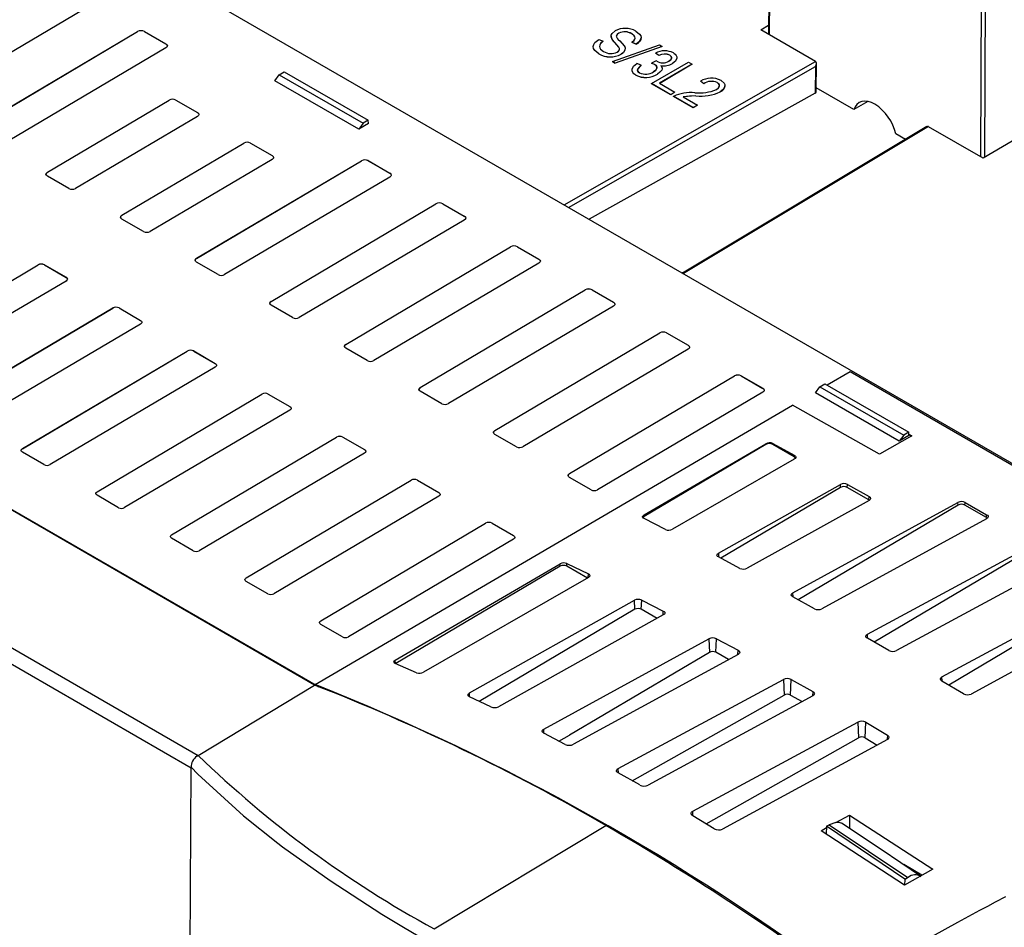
# Model space of a CAD drawing. Header units: millimetres. Extents: x 0 to 1676, y 0 to 1295.
# Tile 44 of 64: x 712 to 809, y 964 to 1053. Entities that reach past the tile are written whole.
import ezdxf

# ---------------------------------------------------------------- set-up
doc = ezdxf.new("R2010")
doc.units = ezdxf.units.MM
doc.header["$LTSCALE"] = 6

msp = doc.modelspace()

# ---------------------------------------------------------------- linework, layer by layer
for p, q in [((695.144, 1075.778), (845.144, 989.185)), ((806.725, 1071.307), (806.583, 1039.89)), ((807.007, 1039.818), (807.15, 1071.306)), ((785.723, 1055.691), (785.706, 1051.942)), ((785.794, 1051.891), (785.812, 1055.742)), ((718.939, 1054.852), (702.66, 1045.241)), ((784.938, 1052.386), (785.71, 1052.838)), ((790.326, 1049.276), (784.938, 1052.386)), ((707.247, 1042.593), (723.497, 1052.221)), ((707.247, 1042.589), (723.497, 1052.217)), ((723.497, 1052.217), (723.497, 1052.221)), ((724.172, 1052.226), (726.294, 1051.001)), ((724.172, 1052.226), (724.172, 1052.222)), ((724.172, 1052.222), (726.294, 1050.997)), ((768.976, 1051.452), (769.4, 1051.262)), ((769.4, 1051.258), (769.4, 1051.262)), ((770.944, 1052.051), (770.944, 1052.055)), ((771.029, 1051.296), (771.473, 1050.823)), ((772.212, 1051.993), (772.212, 1051.997)), ((785.69, 1051.952), (785.706, 1051.961)), ((726.293, 1050.606), (710.014, 1040.996)), ((726.294, 1050.997), (726.294, 1051.001)), ((770.303, 1049.26), (774.936, 1050.918)), ((770.557, 1051.125), (770.557, 1051.129)), ((775.226, 1050.75), (770.592, 1049.093)), ((775.226, 1050.746), (770.592, 1049.089)), ((772.231, 1051.163), (772.655, 1050.973)), ((772.231, 1051.163), (772.231, 1051.159)), ((772.655, 1050.969), (772.231, 1051.159)), ((772.655, 1050.969), (772.655, 1050.973)), ((774.936, 1050.918), (775.226, 1050.75)), ((775.226, 1050.746), (775.226, 1050.75)), ((768.964, 1050.029), (768.964, 1050.033)), ((771.166, 1049.987), (771.165, 1049.992)), ((774.636, 1049.336), (774.162, 1049.113)), ((774.872, 1049.858), (774.542, 1050.103)), ((774.542, 1050.099), (774.542, 1050.103)), ((774.872, 1049.854), (774.542, 1050.099)), ((774.688, 1049.3), (774.636, 1049.336)), ((774.872, 1049.854), (774.872, 1049.858)), ((775.96, 1049.888), (775.96, 1049.884)), ((765.564, 1035.126), (790.328, 1049.274)), ((765.989, 1034.88), (790.322, 1048.782)), ((770.303, 1049.26), (770.592, 1049.093)), ((770.303, 1049.26), (770.303, 1049.256)), ((770.592, 1049.089), (770.303, 1049.256)), ((770.592, 1049.089), (770.592, 1049.093)), ((773.127, 1048.891), (772.702, 1049.081)), ((773.127, 1048.887), (773.127, 1048.891)), ((774.162, 1049.113), (774.472, 1048.992)), ((774.162, 1049.109), (774.162, 1049.113)), ((774.472, 1048.988), (774.162, 1049.109)), ((774.165, 1047.085), (777.797, 1049.211)), ((774.472, 1048.988), (774.472, 1048.992)), ((778.174, 1048.994), (774.966, 1047.116)), ((778.174, 1048.99), (774.97, 1047.114)), ((776.238, 1049.063), (776.238, 1049.067)), ((777.797, 1049.211), (778.174, 1048.994)), ((778.174, 1048.99), (778.174, 1048.994)), ((790.322, 1048.782), (790.31, 1046.139)), ((790.324, 1048.786), (790.313, 1046.141)), ((790.324, 1048.786), (790.322, 1048.782)), ((790.4, 1046.262), (790.413, 1049.154)), ((737.015, 1047.369), (737.449, 1047.966)), ((737.449, 1047.966), (737.943, 1048.262)), ((737.449, 1047.966), (745.723, 1043.19)), ((737.943, 1048.262), (746.229, 1043.479)), ((772.606, 1047.926), (772.606, 1047.931)), ((774.74, 1048.022), (774.74, 1048.026)), ((745.293, 1042.59), (737.015, 1047.369)), ((776.051, 1045.996), (774.165, 1047.085)), ((774.165, 1047.081), (774.165, 1047.085)), ((776.051, 1045.992), (774.165, 1047.081)), ((774.966, 1047.116), (776.476, 1046.245)), ((779.306, 1047.079), (778.976, 1047.324)), ((778.976, 1047.32), (778.976, 1047.324)), ((779.306, 1047.075), (778.976, 1047.32)), ((779.306, 1047.075), (779.306, 1047.079)), ((780.637, 1047.184), (780.637, 1047.188)), ((794.099, 1044.522), (790.402, 1046.656)), ((714.601, 1038.348), (726.612, 1045.464)), ((714.601, 1038.344), (726.612, 1045.46)), ((726.612, 1045.46), (726.612, 1045.464)), ((727.279, 1045.469), (729.401, 1044.244)), ((727.279, 1045.469), (727.279, 1045.465)), ((727.279, 1045.465), (729.401, 1044.24)), ((790.31, 1046.139), (768.013, 1033.712)), ((776.476, 1046.245), (776.051, 1045.996)), ((776.476, 1046.241), (776.051, 1045.992)), ((776.051, 1045.992), (776.051, 1045.996)), ((776.334, 1045.829), (776.335, 1045.833)), ((778.268, 1044.712), (776.334, 1045.829)), ((778.268, 1044.716), (776.335, 1045.833)), ((776.476, 1046.245), (776.476, 1046.241)), ((778.544, 1045.867), (777.278, 1045.778)), ((777.278, 1045.782), (778.693, 1044.965)), ((778.544, 1045.867), (778.544, 1045.871)), ((780.93, 1046.27), (780.93, 1046.274)), ((778.693, 1044.965), (778.268, 1044.716)), ((778.693, 1044.961), (778.268, 1044.712)), ((778.268, 1044.712), (778.268, 1044.716)), ((778.693, 1044.961), (778.693, 1044.965)), ((795.498, 1045.321), (794.099, 1044.522)), ((729.4, 1043.854), (717.368, 1036.751)), ((729.401, 1044.24), (729.401, 1044.244)), ((740.941, 987.774), (644.794, 1043.278)), ((644.859, 1043.314), (741.328, 987.624)), ((745.723, 1043.19), (745.293, 1042.59)), ((746.247, 1043.141), (745.293, 1042.59)), ((746.229, 1043.479), (745.723, 1043.19)), ((746.247, 1043.141), (746.229, 1043.479)), ((801.318, 1042.858), (777.213, 1028.401)), ((801.468, 1042.843), (777.302, 1028.35)), ((806.858, 1039.731), (801.471, 1042.841)), ((799.192, 1041.582), (798.255, 1042.123)), ((810.676, 1041.966), (806.858, 1039.731)), ((721.955, 1034.103), (733.965, 1041.219)), ((721.955, 1034.099), (733.965, 1041.214)), ((733.965, 1041.214), (733.965, 1041.219)), ((734.633, 1041.224), (736.755, 1039.999)), ((734.633, 1041.224), (734.633, 1041.219)), ((734.633, 1041.219), (736.755, 1039.995)), ((736.755, 1039.995), (736.755, 1039.999)), ((736.754, 1039.609), (724.721, 1032.505)), ((729.308, 1029.857), (745.558, 1039.485)), ((729.308, 1029.853), (745.558, 1039.481)), ((745.558, 1039.481), (745.558, 1039.485)), ((746.234, 1039.49), (748.355, 1038.265)), ((746.234, 1039.49), (746.234, 1039.486)), ((746.234, 1039.486), (748.355, 1038.261)), ((714.601, 1038.348), (714.601, 1038.344)), ((716.722, 1036.746), (714.601, 1037.971)), ((748.355, 1037.87), (732.075, 1028.26)), ((748.355, 1038.261), (748.355, 1038.265)), ((634.288, 1035.775), (729.455, 980.836)), ((736.662, 1025.612), (752.912, 1035.24)), ((736.662, 1025.608), (752.912, 1035.235)), ((752.912, 1035.235), (752.912, 1035.24)), ((753.588, 1035.244), (755.709, 1034.02)), ((753.588, 1035.244), (753.588, 1035.24)), ((753.588, 1035.24), (755.709, 1034.016)), ((633.595, 1034.564), (728.764, 979.624)), ((721.955, 1034.103), (721.955, 1034.099)), ((755.709, 1034.016), (755.709, 1034.02)), ((724.076, 1032.501), (721.955, 1033.726)), ((755.709, 1033.625), (739.429, 1024.015)), ((744.016, 1021.367), (760.266, 1030.994)), ((744.016, 1021.363), (760.266, 1030.99)), ((760.266, 1030.99), (760.266, 1030.994)), ((760.942, 1030.999), (763.063, 1029.774)), ((760.942, 1030.999), (760.942, 1030.995)), ((760.942, 1030.995), (763.063, 1029.77)), ((697.439, 1019.578), (713.689, 1029.205)), ((697.439, 1019.574), (713.688, 1029.201)), ((713.688, 1029.201), (713.689, 1029.205)), ((714.319, 1029.21), (716.44, 1027.985)), ((714.319, 1029.21), (714.319, 1029.206)), ((714.319, 1029.206), (716.44, 1027.981)), ((729.308, 1029.857), (729.308, 1029.853)), ((731.43, 1028.256), (729.309, 1029.48)), ((763.063, 1029.38), (746.783, 1019.769)), ((763.063, 1029.77), (763.063, 1029.774)), ((716.44, 1027.981), (716.44, 1027.985)), ((777.209, 1028.476), (777.208, 1028.404)), ((716.44, 1027.617), (700.161, 1018.006)), ((751.37, 1017.121), (767.62, 1026.749)), ((751.37, 1017.117), (767.62, 1026.745)), ((767.62, 1026.745), (767.62, 1026.749)), ((768.296, 1026.754), (770.417, 1025.529)), ((768.296, 1026.754), (768.296, 1026.75)), ((768.296, 1026.75), (770.417, 1025.525)), ((736.662, 1025.612), (736.662, 1025.608)), ((738.784, 1024.01), (736.663, 1025.235)), ((770.417, 1025.134), (754.137, 1015.524)), ((770.417, 1025.525), (770.417, 1025.529)), ((704.792, 1015.332), (721.042, 1024.96)), ((704.792, 1015.328), (721.042, 1024.956)), ((721.042, 1024.956), (721.042, 1024.96)), ((721.673, 1024.965), (723.794, 1023.74)), ((721.673, 1024.965), (721.673, 1024.96)), ((721.673, 1024.96), (723.794, 1023.736)), ((723.794, 1023.371), (707.514, 1013.761)), ((723.794, 1023.736), (723.794, 1023.74)), ((758.724, 1012.876), (774.974, 1022.504)), ((758.724, 1012.872), (774.974, 1022.499)), ((774.974, 1022.499), (774.974, 1022.504)), ((775.65, 1022.508), (777.771, 1021.284)), ((775.65, 1022.508), (775.65, 1022.504)), ((775.65, 1022.504), (777.771, 1021.28)), ((744.016, 1021.367), (744.016, 1021.363)), ((777.771, 1021.28), (777.771, 1021.284)), ((712.146, 1011.087), (728.396, 1020.715)), ((712.146, 1011.083), (728.396, 1020.71)), ((728.396, 1020.71), (728.396, 1020.715)), ((729.027, 1020.719), (731.148, 1019.495)), ((729.027, 1020.719), (729.027, 1020.715)), ((729.027, 1020.715), (731.148, 1019.49)), ((746.138, 1019.765), (744.017, 1020.99)), ((777.771, 1020.889), (761.491, 1011.279)), ((731.148, 1019.49), (731.148, 1019.495)), ((731.148, 1019.126), (714.868, 1009.516)), ((766.078, 1008.631), (782.328, 1018.258)), ((782.328, 1018.254), (782.328, 1018.258)), ((783.004, 1018.263), (785.125, 1017.039)), ((783.004, 1018.263), (783.004, 1018.259)), ((783.004, 1018.259), (785.125, 1017.034)), ((791.463, 1017.366), (793.736, 1018.697)), ((793.736, 1018.697), (845.004, 989.101)), ((766.078, 1008.627), (782.328, 1018.254)), ((790.749, 1017.196), (791.243, 1017.493)), ((791.243, 1017.493), (799.529, 1012.71)), ((719.5, 1006.842), (735.75, 1016.469)), ((719.5, 1006.838), (735.75, 1016.465)), ((735.75, 1016.465), (735.75, 1016.469)), ((736.381, 1016.474), (738.502, 1015.249)), ((736.381, 1016.474), (736.381, 1016.47)), ((736.381, 1016.47), (738.502, 1015.245)), ((751.37, 1017.121), (751.37, 1017.117)), ((753.492, 1015.52), (751.371, 1016.744)), ((785.125, 1016.644), (768.845, 1007.033)), ((785.125, 1017.034), (785.125, 1017.039)), ((790.315, 1016.6), (790.749, 1017.196)), ((798.593, 1011.821), (790.315, 1016.6)), ((790.749, 1017.196), (799.022, 1012.42)), ((741.01, 987.813), (788.063, 1015.374)), ((796.655, 1010.555), (788.063, 1015.374)), ((738.502, 1014.881), (722.222, 1005.27)), ((738.502, 1015.245), (738.502, 1015.249)), ((758.724, 1012.876), (758.724, 1012.872)), ((760.846, 1011.274), (758.724, 1012.499)), ((799.529, 1012.71), (799.022, 1012.42)), ((799.546, 1012.371), (799.529, 1012.71)), ((799.539, 1012.509), (799.826, 1012.346)), ((799.821, 1012.281), (799.543, 1012.442)), ((726.854, 1002.596), (743.104, 1012.224)), ((726.854, 1002.592), (743.104, 1012.22)), ((743.104, 1012.22), (743.104, 1012.224)), ((743.735, 1012.229), (745.856, 1011.004)), ((743.735, 1012.229), (743.735, 1012.224)), ((743.735, 1012.224), (745.856, 1011)), ((773.424, 1004.55), (785.438, 1011.575)), ((785.441, 1011.502), (773.43, 1004.386)), ((785.441, 1011.502), (785.438, 1011.575)), ((786.112, 1011.507), (786.116, 1011.589)), ((788.234, 1010.283), (786.112, 1011.507)), ((786.116, 1011.589), (788.241, 1010.432)), ((799.826, 1012.346), (796.655, 1010.555)), ((799.022, 1012.42), (798.593, 1011.821)), ((799.546, 1012.371), (798.593, 1011.821)), ((712.146, 1011.087), (712.146, 1011.083)), ((714.268, 1009.512), (712.147, 1010.736)), ((745.856, 1010.635), (729.576, 1001.025)), ((745.856, 1011), (745.856, 1011.004)), ((788.241, 1010.047), (776.218, 1003.133)), ((788.234, 1010.283), (788.241, 1010.432)), ((766.078, 1008.631), (766.078, 1008.627)), ((734.208, 998.351), (750.458, 1007.979)), ((734.208, 998.347), (750.458, 1007.974)), ((750.458, 1007.974), (750.458, 1007.979)), ((751.089, 1007.983), (753.21, 1006.759)), ((751.089, 1007.983), (751.089, 1007.979)), ((751.089, 1007.979), (753.21, 1006.754)), ((768.2, 1007.029), (766.078, 1008.254)), ((719.5, 1006.842), (719.5, 1006.838)), ((753.21, 1006.754), (753.21, 1006.759)), ((780.758, 1000.786), (792.783, 1007.551)), ((792.795, 1007.257), (781.004, 1000.272)), ((792.795, 1007.257), (792.783, 1007.551)), ((793.466, 1007.262), (793.481, 1007.555)), ((795.588, 1006.037), (793.466, 1007.262)), ((793.481, 1007.555), (795.604, 1006.379)), ((721.622, 1005.266), (719.501, 1006.491)), ((753.21, 1006.39), (736.93, 996.78)), ((795.605, 1005.988), (783.593, 999.291)), ((788.099, 996.87), (804.377, 1005.785)), ((795.588, 1006.037), (795.604, 1006.379)), ((804.388, 1005.523), (804.377, 1005.785)), ((805.067, 1005.528), (805.079, 1005.778)), ((805.079, 1005.778), (807.201, 1004.57)), ((804.388, 1005.523), (788.62, 996.182)), ((807.188, 1004.304), (805.067, 1005.528)), ((741.562, 994.106), (757.812, 1003.733)), ((741.562, 994.102), (757.812, 1003.729)), ((757.812, 1003.729), (757.812, 1003.733)), ((758.443, 1003.738), (760.564, 1002.513)), ((758.443, 1003.738), (758.443, 1003.734)), ((758.443, 1003.734), (760.564, 1002.509)), ((775.538, 1003.111), (773.423, 1004.189)), ((773.43, 1004.386), (773.424, 1004.55)), ((807.202, 1004.177), (790.96, 995.304)), ((807.188, 1004.304), (807.201, 1004.57)), ((726.854, 1002.596), (726.854, 1002.592)), ((728.976, 1001.021), (726.854, 1002.246)), ((760.564, 1002.145), (744.284, 992.534)), ((760.564, 1002.509), (760.564, 1002.513)), ((780.758, 1000.786), (780.774, 1000.393)), ((795.446, 992.801), (811.729, 1001.588)), ((811.742, 1001.278), (796.103, 992.013)), ((782.874, 999.282), (780.757, 1000.402)), ((814.557, 999.963), (798.32, 991.17)), ((748.899, 990.23), (765.155, 999.719)), ((765.164, 999.489), (748.953, 989.885)), ((765.164, 999.489), (765.155, 999.719)), ((765.798, 999.494), (765.811, 999.754)), ((767.837, 998.317), (765.798, 999.494)), ((765.811, 999.754), (767.942, 998.737)), ((734.208, 998.351), (734.208, 998.347)), ((736.33, 996.776), (734.208, 998)), ((767.944, 998.378), (751.678, 989.038)), ((767.924, 998.367), (767.942, 998.737)), ((802.799, 988.58), (819.083, 997.35)), ((819.096, 997.033), (803.458, 987.768)), ((756.213, 986.994), (772.482, 996.133)), ((772.518, 995.244), (772.482, 996.133)), ((773.152, 995.248), (773.196, 996.154)), ((773.196, 996.154), (775.325, 995.076)), ((790.217, 995.306), (788.098, 996.468)), ((788.116, 996.459), (788.099, 996.87)), ((772.518, 995.244), (757.181, 986.157)), ((774.715, 994.346), (773.152, 995.248)), ((775.305, 994.674), (775.325, 995.076)), ((821.911, 995.709), (805.672, 986.89)), ((741.562, 994.106), (741.562, 994.102)), ((775.326, 994.686), (759.075, 985.641)), ((743.684, 992.53), (741.562, 993.755)), ((763.54, 983.434), (779.818, 992.338)), ((779.818, 992.338), (779.872, 990.998)), ((780.506, 991.003), (780.571, 992.344)), ((780.571, 992.344), (782.697, 991.206)), ((797.566, 991.181), (795.445, 992.386)), ((795.463, 992.376), (795.446, 992.801)), ((782.676, 990.78), (782.697, 991.206)), ((748.912, 989.903), (748.899, 990.23)), ((779.872, 990.998), (766.068, 982.82)), ((782.698, 990.792), (766.457, 981.929)), ((781.759, 990.28), (780.506, 991.003)), ((751.006, 988.993), (748.898, 989.909)), ((770.879, 979.551), (787.163, 988.333)), ((787.163, 988.333), (787.224, 986.784)), ((787.862, 986.79), (787.936, 988.325)), ((787.936, 988.325), (790.059, 987.128)), ((802.816, 988.146), (802.799, 988.58)), ((729.465, 980.84), (740.941, 987.774)), ((741.01, 987.813), (741.358, 987.612)), ((804.921, 986.908), (802.799, 988.156)), ((758.324, 985.613), (756.211, 986.62)), ((756.228, 986.612), (756.213, 986.994)), ((772.259, 978.331), (787.224, 986.784)), ((790.06, 986.697), (773.822, 977.906)), ((787.862, 986.79), (789.03, 986.14)), ((790.059, 987.128), (790.037, 986.685)), ((763.557, 983.008), (763.54, 983.434)), ((778.232, 975.345), (794.516, 984.118)), ((794.516, 984.118), (794.577, 982.576)), ((795.217, 982.566), (795.291, 984.099)), ((795.291, 984.099), (797.411, 982.841)), ((765.654, 981.92), (763.538, 983.017)), ((765.039, 982.239), (766.068, 982.82)), ((779.548, 974.087), (794.577, 982.576)), ((797.411, 982.402), (781.171, 973.575)), ((795.217, 982.566), (796.396, 981.85)), ((797.411, 982.841), (797.389, 982.39)), ((729.349, 980.761), (729.432, 980.82)), ((729.432, 980.82), (729.455, 980.836)), ((727.841, 775.508), (728.764, 979.624)), ((728.764, 979.662), (729.443, 978.971)), ((728.764, 979.624), (728.764, 979.662)), ((770.898, 979.093), (770.879, 979.551)), ((729.443, 978.971), (733.931, 974.877)), ((772.998, 977.917), (770.879, 979.103)), ((733.931, 974.884), (737.307, 972.179)), ((733.931, 974.877), (733.931, 974.884)), ((778.251, 974.867), (778.232, 975.345)), ((780.355, 973.602), (778.232, 974.879)), ((792.35, 974.219), (793.688, 974.95)), ((793.688, 974.95), (793.676, 973.639)), ((793.688, 974.95), (801.89, 969.625)), ((752.729, 963.73), (769.665, 973.916)), ((790.875, 973.412), (791.421, 973.711)), ((791.427, 973.849), (791.394, 973.074)), ((791.427, 973.849), (791.687, 973.995)), ((799.137, 968.624), (791.427, 973.849)), ((791.687, 973.995), (799.436, 968.799)), ((799.095, 968.053), (790.875, 973.412)), ((737.307, 972.179), (737.787, 971.82)), ((800.824, 969.025), (799.023, 970.065)), ((801.89, 969.625), (799.095, 968.053)), ((799.436, 968.799), (799.137, 968.624)), ((799.468, 968.802), (799.154, 968.612)), ((799.132, 968.074), (799.154, 968.612)), ((799.154, 968.612), (799.137, 968.624))]:
    msp.add_line(p, q)
at = {"flags": 128}
for points in [[(770.557, 1051.129), (770.312, 1051.408), (770.179, 1051.711), (770.196, 1051.868), (770.272, 1052.019), (770.575, 1052.278)], [(772.624, 1052.252), (772.988, 1051.965), (773.097, 1051.795), (773.135, 1051.619), (773.105, 1051.442), (773.005, 1051.27), (772.655, 1050.973)], [(768.964, 1050.033), (768.563, 1050.353), (768.453, 1050.542), (768.42, 1050.74), (768.462, 1050.938), (768.579, 1051.126), (768.976, 1051.452)], [(769.4, 1051.262), (769.135, 1051.028), (769.056, 1050.894), (769.034, 1050.758), (769.065, 1050.621), (769.145, 1050.488), (769.421, 1050.263)], [(770.944, 1052.055), (770.772, 1051.927), (770.694, 1051.771)], [(772.231, 1051.163), (772.455, 1051.359), (772.529, 1051.475), (772.553, 1051.585), (772.528, 1051.699), (772.455, 1051.811), (772.212, 1051.997)], [(772.231, 1051.159), (772.455, 1051.355), (772.528, 1051.47), (772.553, 1051.581), (772.529, 1051.694), (772.454, 1051.807), (772.212, 1051.993)], [(726.294, 1051.001), (726.394, 1050.915), (726.433, 1050.805), (726.424, 1050.75), (726.394, 1050.694), (726.293, 1050.606)], [(726.424, 1050.855), (726.394, 1050.911), (726.294, 1050.997)], [(768.964, 1050.029), (768.563, 1050.349), (768.453, 1050.537), (768.42, 1050.736), (768.421, 1050.741)], [(769.4, 1051.258), (769.136, 1051.024), (769.056, 1050.891), (769.034, 1050.754), (769.065, 1050.618), (769.145, 1050.484), (769.421, 1050.258)], [(770.777, 1050.203), (770.851, 1050.251), (770.913, 1050.304), (770.994, 1050.423), (771.007, 1050.547), (770.957, 1050.675), (770.557, 1051.129)], [(770.777, 1050.199), (770.913, 1050.3), (770.994, 1050.419), (771.007, 1050.542), (770.957, 1050.671), (770.557, 1051.125)], [(771.473, 1050.823), (771.531, 1050.715), (771.566, 1050.604), (771.548, 1050.38), (771.405, 1050.17), (771.165, 1049.992)], [(771.473, 1050.819), (771.566, 1050.6), (771.548, 1050.375), (771.405, 1050.166), (771.295, 1050.072), (771.166, 1049.987)], [(775.96, 1049.888), (776.049, 1049.824), (776.111, 1049.75), (776.14, 1049.671), (776.14, 1049.586), (776.055, 1049.429), (775.882, 1049.297)], [(775.882, 1049.293), (776.054, 1049.425), (776.14, 1049.582), (776.14, 1049.666), (776.111, 1049.745), (776.049, 1049.82), (775.96, 1049.884)], [(776.327, 1050.115), (776.411, 1050.061), (776.486, 1050.002), (776.598, 1049.872), (776.656, 1049.73), (776.663, 1049.584), (776.533, 1049.303), (776.238, 1049.067)], [(776.663, 1049.58), (776.534, 1049.299), (776.238, 1049.063)], [(772.606, 1047.931), (772.514, 1047.989), (772.433, 1048.053), (772.312, 1048.196), (772.253, 1048.348), (772.251, 1048.51), (772.399, 1048.815), (772.702, 1049.081)], [(772.606, 1047.926), (772.433, 1048.049), (772.312, 1048.191), (772.253, 1048.343), (772.251, 1048.506), (772.399, 1048.811), (772.702, 1049.077)], [(772.989, 1048.148), (772.88, 1048.228), (772.811, 1048.322), (772.791, 1048.419), (772.812, 1048.525), (773.127, 1048.891)], [(773.127, 1048.887), (772.812, 1048.521), (772.791, 1048.416), (772.811, 1048.318), (772.88, 1048.224), (772.989, 1048.144)], [(774.358, 1048.237), (774.579, 1048.404), (774.693, 1048.603), (774.697, 1048.712), (774.662, 1048.811), (774.586, 1048.907), (774.472, 1048.988)], [(774.472, 1048.992), (774.586, 1048.911), (774.662, 1048.816), (774.697, 1048.717), (774.693, 1048.607), (774.579, 1048.408), (774.359, 1048.241)], [(775.088, 1048.87), (775.212, 1048.649), (775.21, 1048.537), (775.165, 1048.419), (774.994, 1048.207), (774.74, 1048.026)], [(775.088, 1048.865), (775.212, 1048.645), (775.21, 1048.534), (775.165, 1048.415), (774.994, 1048.203), (774.74, 1048.022)], [(790.324, 1048.786), (790.388, 1048.93), (790.413, 1049.081), (790.407, 1049.147), (790.39, 1049.202), (790.363, 1049.244), (790.328, 1049.274)], [(781.028, 1047.401), (781.336, 1047.143), (781.407, 1046.991), (781.406, 1046.833), (781.249, 1046.531), (780.93, 1046.274)], [(780.56, 1046.496), (780.767, 1046.661), (780.854, 1046.836), (780.852, 1046.936), (780.816, 1047.027), (780.742, 1047.114), (780.637, 1047.188)], [(780.56, 1046.492), (780.767, 1046.657), (780.854, 1046.832), (780.852, 1046.931), (780.815, 1047.023), (780.742, 1047.109), (780.637, 1047.184)], [(778.544, 1045.871), (777.905, 1045.852), (777.278, 1045.782)], [(796.185, 1045.052), (795.845, 1045.218), (795.512, 1045.318), (795.196, 1045.35), (794.903, 1045.314), (794.641, 1045.209), (794.417, 1045.04), (794.234, 1044.809), (794.099, 1044.522)], [(729.401, 1044.244), (729.5, 1044.159), (729.539, 1044.05), (729.53, 1043.996), (729.5, 1043.94), (729.4, 1043.854)], [(729.53, 1044.1), (729.5, 1044.155), (729.401, 1044.24)], [(736.755, 1039.999), (736.854, 1039.914), (736.893, 1039.805), (736.884, 1039.751), (736.854, 1039.695), (736.754, 1039.609)], [(736.884, 1039.855), (736.854, 1039.91), (736.755, 1039.995)], [(714.601, 1037.971), (714.504, 1038.054), (714.467, 1038.158), (714.476, 1038.211), (714.505, 1038.265), (714.601, 1038.348)], [(714.601, 1038.344), (714.504, 1038.26), (714.467, 1038.154), (714.476, 1038.102)], [(748.355, 1038.265), (748.456, 1038.179), (748.495, 1038.069), (748.486, 1038.014), (748.456, 1037.958), (748.355, 1037.87)], [(748.486, 1038.119), (748.456, 1038.175), (748.355, 1038.261)], [(721.955, 1033.726), (721.858, 1033.808), (721.821, 1033.913), (721.83, 1033.965), (721.859, 1034.019), (721.955, 1034.103)], [(721.955, 1034.099), (721.858, 1034.014), (721.821, 1033.909), (721.83, 1033.857)], [(755.709, 1034.02), (755.81, 1033.934), (755.849, 1033.823), (755.84, 1033.769), (755.81, 1033.712), (755.709, 1033.625)], [(755.84, 1033.874), (755.81, 1033.93), (755.709, 1034.016)], [(729.309, 1029.48), (729.212, 1029.563), (729.175, 1029.668), (729.184, 1029.72), (729.213, 1029.774), (729.308, 1029.857)], [(729.308, 1029.853), (729.212, 1029.769), (729.175, 1029.664), (729.184, 1029.612)], [(763.063, 1029.774), (763.164, 1029.688), (763.203, 1029.578), (763.194, 1029.523), (763.164, 1029.467), (763.063, 1029.38)], [(763.194, 1029.629), (763.164, 1029.685), (763.063, 1029.77)], [(716.44, 1027.985), (716.535, 1027.904), (716.571, 1027.802), (716.562, 1027.751), (716.534, 1027.698), (716.44, 1027.617)], [(736.663, 1025.235), (736.566, 1025.318), (736.529, 1025.423), (736.538, 1025.475), (736.566, 1025.529), (736.662, 1025.612)], [(736.662, 1025.608), (736.566, 1025.524), (736.529, 1025.418), (736.538, 1025.366)], [(770.417, 1025.529), (770.518, 1025.443), (770.557, 1025.333), (770.548, 1025.278), (770.518, 1025.222), (770.417, 1025.134)], [(770.548, 1025.383), (770.518, 1025.439), (770.417, 1025.525)], [(723.794, 1023.74), (723.889, 1023.659), (723.925, 1023.557), (723.916, 1023.506), (723.888, 1023.453), (723.794, 1023.371)], [(744.017, 1020.99), (743.92, 1021.072), (743.883, 1021.177), (743.892, 1021.229), (743.92, 1021.283), (744.016, 1021.367)], [(744.016, 1021.363), (743.92, 1021.278), (743.883, 1021.173), (743.892, 1021.121)], [(777.771, 1021.284), (777.872, 1021.198), (777.911, 1021.088), (777.902, 1021.033), (777.871, 1020.976), (777.771, 1020.889)], [(777.902, 1021.138), (777.871, 1021.194), (777.771, 1021.28)], [(731.148, 1019.495), (731.243, 1019.414), (731.279, 1019.311), (731.27, 1019.26), (731.242, 1019.208), (731.148, 1019.126)], [(751.371, 1016.744), (751.274, 1016.827), (751.237, 1016.932), (751.246, 1016.984), (751.274, 1017.038), (751.37, 1017.121)], [(751.37, 1017.117), (751.274, 1017.033), (751.237, 1016.928), (751.246, 1016.876)], [(785.125, 1017.039), (785.226, 1016.952), (785.265, 1016.842), (785.256, 1016.787), (785.225, 1016.731), (785.125, 1016.644)], [(785.255, 1016.893), (785.225, 1016.949), (785.125, 1017.034)], [(738.502, 1015.249), (738.597, 1015.168), (738.633, 1015.066), (738.624, 1015.015), (738.596, 1014.962), (738.502, 1014.881)], [(758.724, 1012.499), (758.628, 1012.582), (758.591, 1012.687), (758.599, 1012.739), (758.628, 1012.793), (758.724, 1012.876)], [(758.724, 1012.872), (758.627, 1012.788), (758.591, 1012.682), (758.6, 1012.63)], [(712.147, 1010.736), (712.057, 1010.813), (712.022, 1010.911), (712.03, 1010.959), (712.057, 1011.01), (712.146, 1011.087)], [(745.856, 1011.004), (745.951, 1010.923), (745.987, 1010.821), (745.978, 1010.77), (745.95, 1010.717), (745.856, 1010.635)], [(788.369, 1010.077), (788.373, 1010.087), (788.364, 1010.142), (788.334, 1010.197), (788.234, 1010.283)], [(788.241, 1010.432), (788.31, 1010.384), (788.356, 1010.331), (788.38, 1010.275), (788.382, 1010.22), (788.335, 1010.122), (788.241, 1010.047)], [(766.078, 1008.254), (765.982, 1008.337), (765.945, 1008.441), (765.953, 1008.494), (765.982, 1008.547), (766.078, 1008.631)], [(766.078, 1008.627), (765.981, 1008.542), (765.945, 1008.437), (765.953, 1008.385)], [(719.501, 1006.491), (719.41, 1006.568), (719.376, 1006.665), (719.384, 1006.714), (719.411, 1006.764), (719.5, 1006.842)], [(753.21, 1006.759), (753.304, 1006.678), (753.341, 1006.575), (753.332, 1006.524), (753.304, 1006.472), (753.21, 1006.39)], [(795.604, 1006.379), (795.712, 1006.289), (795.75, 1006.183), (795.712, 1006.077), (795.605, 1005.988)], [(773.423, 1004.189), (773.356, 1004.232), (773.312, 1004.282), (773.289, 1004.333), (773.287, 1004.384), (773.333, 1004.477), (773.424, 1004.55)], [(773.43, 1004.386), (773.333, 1004.302), (773.296, 1004.196), (773.297, 1004.187)], [(807.201, 1004.57), (807.279, 1004.512), (807.339, 1004.422), (807.347, 1004.365), (807.331, 1004.301), (807.284, 1004.237), (807.202, 1004.177)], [(726.854, 1002.246), (726.764, 1002.323), (726.73, 1002.42), (726.738, 1002.469), (726.765, 1002.519), (726.854, 1002.596)], [(760.564, 1002.513), (760.658, 1002.432), (760.694, 1002.33), (760.686, 1002.279), (760.658, 1002.226), (760.564, 1002.145)], [(780.757, 1000.402), (780.673, 1000.462), (780.63, 1000.518), (780.612, 1000.591), (780.623, 1000.647), (780.653, 1000.7), (780.758, 1000.786)], [(734.208, 998), (734.118, 998.077), (734.084, 998.175), (734.092, 998.223), (734.119, 998.274), (734.208, 998.351)], [(767.942, 998.737), (768.013, 998.693), (768.056, 998.647), (768.084, 998.564), (768.074, 998.512), (768.046, 998.463), (767.944, 998.378)], [(788.098, 996.468), (788.014, 996.529), (787.968, 996.588), (787.946, 996.669), (787.96, 996.732), (787.994, 996.788), (788.099, 996.87)], [(775.325, 995.076), (775.418, 995.011), (775.46, 994.952), (775.474, 994.909), (775.477, 994.885), (775.465, 994.827), (775.434, 994.773), (775.326, 994.686)], [(741.562, 993.755), (741.472, 993.832), (741.438, 993.93), (741.446, 993.978), (741.473, 994.028), (741.562, 994.106)], [(795.445, 992.386), (795.336, 992.475), (795.302, 992.532), (795.29, 992.596), (795.331, 992.708), (795.446, 992.801)], [(782.697, 991.206), (782.79, 991.139), (782.835, 991.079), (782.855, 991), (782.841, 990.933), (782.805, 990.875), (782.698, 990.792)], [(748.898, 989.909), (748.832, 989.946), (748.792, 989.985), (748.767, 990.059), (748.776, 990.105), (748.803, 990.15), (748.899, 990.23)], [(802.799, 988.156), (802.694, 988.241), (802.644, 988.351), (802.647, 988.41), (802.673, 988.471), (802.724, 988.529), (802.799, 988.58)], [(756.211, 986.62), (756.13, 986.671), (756.086, 986.721), (756.062, 986.799), (756.073, 986.854), (756.104, 986.906), (756.213, 986.994)], [(790.059, 987.128), (790.147, 987.062), (790.212, 986.962), (790.219, 986.899), (790.201, 986.83), (790.149, 986.761), (790.06, 986.697)], [(763.538, 983.017), (763.418, 983.111), (763.376, 983.222), (763.417, 983.333), (763.468, 983.386), (763.54, 983.434)], [(797.411, 982.841), (797.527, 982.741), (797.57, 982.622), (797.531, 982.503), (797.481, 982.449), (797.411, 982.402)], [(729.465, 980.84), (729.46, 980.839), (729.455, 980.836)], [(770.879, 979.103), (770.765, 979.193), (770.725, 979.255), (770.709, 979.328), (770.729, 979.409), (770.774, 979.473), (770.879, 979.551)], [(778.232, 974.879), (778.112, 974.98), (778.062, 975.104), (778.069, 975.169), (778.099, 975.233), (778.154, 975.293), (778.232, 975.345)], [(792.99, 974.071), (792.949, 974.116), (792.648, 974.217), (792.322, 974.219), (791.687, 973.995)], [(800.67, 968.939), (796.818, 971.572), (792.895, 974.153)], [(737.787, 971.82), (742.491, 968.491), (747.588, 965.172)], [(809.048, 966.901), (808.032, 966.357), (807.272, 965.948), (806.498, 965.532), (804.334, 964.358), (801.833, 962.99)], [(747.588, 965.172), (749.707, 963.882), (751.89, 962.602)]]:
    msp.add_lwpolyline(points, dxfattribs=at)
for centre, radius, start, end in [((723.839, 1051.581), 0.725, 62.65938, 118.16677), ((723.839, 1051.579), 0.724, 62.59882, 118.23356), ((771.577, 1050.463), 2.074, 59.66459, 118.87943), ((770.969, 1051.793), 0.785, 182.3495, 238.31534), ((771.082, 1051.678), 0.398, 110.32108, 167.04245), ((771.491, 1051.979), 0.824, 194.57946, 235.9024), ((771.491, 1051.974), 0.824, 194.58221, 235.90229), ((771.528, 1050.958), 1.244, 56.65086, 118.04817), ((771.528, 1050.953), 1.244, 56.66796, 118.02991), ((772.369, 1051.684), 0.77, 291.81487, 354.87118), ((775.446, 1048.318), 2.001, 63.88698, 116.84596), ((770.101, 1051.961), 2.238, 239.46717, 298.38465), ((770.101, 1051.957), 2.239, 239.46661, 298.38548), ((770.15, 1051.385), 1.339, 237.00701, 297.95568), ((775.445, 1048.825), 1.182, 64.15617, 119.00476), ((775.446, 1048.786), 1.212, 64.91896, 118.24966), ((775.287, 1050.35), 1.209, 240.27073, 299.45067), ((775.386, 1050.581), 1.738, 260.11912, 299.35636), ((775.381, 1050.606), 1.765, 260.4443, 299.04251), ((790.185, 1049.032), 0.282, 59.38946, 60.00365), ((773.587, 1049.913), 2.212, 243.67984, 301.42487), ((773.589, 1049.859), 2.169, 243.04186, 302.0623), ((773.589, 1049.441), 1.426, 245.1067, 302.6553), ((780.071, 1045.505), 2.123, 63.23248, 121.0526), ((778.869, 1050.722), 4.552, 264.4266, 291.80821), ((780.066, 1045.983), 1.333, 64.66072, 124.73959), ((780.066, 1045.981), 1.331, 64.61785, 124.79024), ((780.673, 1046.958), 0.735, 290.4888, 2.22938), ((726.95, 1044.834), 0.715, 62.58351, 118.24264), ((726.95, 1044.829), 0.716, 62.59881, 118.23362), ((778.073, 1041.98), 4.226, 85.19788, 114.28691), ((778.972, 1050.599), 4.747, 264.83236, 294.35894), ((778.972, 1050.595), 4.748, 264.83261, 294.35918), ((790.171, 1046.388), 0.285, 299.13341, 299.73587), ((790.251, 1046.278), 0.15, 294.05958, 354.01642), ((793.561, 1041.002), 4.826, 13.43063, 57.0656), ((801.384, 1042.661), 0.2, 65.18803, 122.76054), ((801.324, 1042.587), 0.293, 60.01288, 60.60633), ((734.304, 1040.589), 0.715, 62.58351, 118.24264), ((734.304, 1040.584), 0.716, 62.59881, 118.23362), ((745.901, 1038.845), 0.725, 62.65938, 118.16677), ((745.901, 1038.843), 0.724, 62.59882, 118.23356), ((717.041, 1037.361), 0.692, 242.59243, 298.18776), ((753.255, 1034.6), 0.725, 62.65938, 118.16677), ((753.255, 1034.598), 0.724, 62.59882, 118.23356), ((724.395, 1033.115), 0.692, 242.59243, 298.18776), ((760.609, 1030.355), 0.725, 62.65938, 118.16677), ((760.609, 1030.352), 0.724, 62.59882, 118.23356), ((714.008, 1028.606), 0.676, 62.60462, 118.22805), ((714.008, 1028.61), 0.676, 62.5894, 118.23676), ((731.749, 1028.87), 0.692, 242.59243, 298.18776), ((776.129, 1026.353), 2.313, 59.68345, 62.11937), ((767.963, 1026.11), 0.725, 62.65938, 118.16677), ((767.963, 1026.107), 0.724, 62.59882, 118.23356), ((721.362, 1024.365), 0.676, 62.5894, 118.23676), ((721.362, 1024.36), 0.676, 62.60462, 118.22805), ((739.102, 1024.625), 0.692, 242.59243, 298.18776), ((775.317, 1021.864), 0.725, 62.65938, 118.16677), ((775.316, 1021.862), 0.724, 62.59882, 118.23356), ((728.716, 1020.12), 0.676, 62.5894, 118.23676), ((728.716, 1020.115), 0.676, 62.60462, 118.22805), ((746.456, 1020.379), 0.692, 242.59243, 298.18776), ((782.67, 1017.619), 0.725, 62.65938, 118.16677), ((782.67, 1017.616), 0.724, 62.59882, 118.23356), ((736.07, 1015.874), 0.676, 62.5894, 118.23676), ((736.07, 1015.87), 0.676, 62.60462, 118.22805), ((753.81, 1016.134), 0.692, 242.59243, 298.18776), ((743.424, 1011.629), 0.676, 62.5894, 118.23676), ((743.424, 1011.624), 0.676, 62.60462, 118.22805), ((785.791, 1010.911), 0.752, 64.35028, 117.99364), ((785.781, 1010.869), 0.72, 62.59815, 118.2433), ((761.164, 1011.889), 0.692, 242.59243, 298.18776), ((714.564, 1010.083), 0.644, 242.59267, 298.18752), ((750.778, 1007.384), 0.676, 62.5894, 118.23676), ((750.778, 1007.379), 0.676, 62.60462, 118.22805), ((793.135, 1006.866), 0.77, 63.36792, 117.21419), ((768.518, 1007.643), 0.692, 242.59243, 298.18776), ((793.135, 1006.623), 0.72, 62.59815, 118.2433), ((804.721, 1005.091), 0.774, 62.47344, 116.3698), ((721.918, 1005.838), 0.644, 242.59267, 298.18752), ((804.732, 1004.882), 0.728, 62.59815, 118.2433), ((758.132, 1003.138), 0.676, 62.5894, 118.23676), ((758.132, 1003.134), 0.676, 62.60462, 118.22805), ((775.856, 1003.817), 0.774, 245.73903, 297.9164), ((729.272, 1001.593), 0.644, 242.59267, 298.18752), ((765.52, 999.046), 0.766, 67.69678, 118.53673), ((765.486, 998.89), 0.68, 62.60397, 118.23748), ((783.224, 1000.012), 0.81, 244.38637, 297.08402), ((736.626, 997.347), 0.644, 242.59267, 298.18752), ((772.861, 995.408), 0.818, 65.79988, 117.57809), ((772.839, 994.645), 0.68, 62.60397, 118.23748), ((790.591, 996.061), 0.843, 243.68423, 295.97764), ((743.98, 993.102), 0.644, 242.59267, 298.18752), ((780.201, 991.574), 0.854, 64.32337, 116.60013), ((780.193, 990.399), 0.68, 62.60397, 118.23748), ((797.954, 991.919), 0.834, 242.2478, 295.98463), ((751.292, 989.756), 0.815, 249.46412, 298.26516), ((787.542, 987.555), 0.866, 62.90274, 115.96686), ((665.841, 795.405), 206.508, 59.81726, 68.6746), ((656.783, 776.132), 227.823, 53.10899, 68.30267), ((787.548, 986.159), 0.705, 63.58912, 117.3649), ((805.315, 987.639), 0.83, 241.68366, 295.49668), ((758.67, 986.432), 0.889, 247.09184, 297.15077), ((794.885, 983.357), 0.846, 61.30187, 115.9075), ((794.887, 981.97), 0.681, 61.03476, 117.05779), ((766.047, 982.749), 0.917, 244.65868, 296.5086), ((730.133, 979.639), 1.369, 124.95367, 179.04923), ((804.211, 1058.099), 107.498, 225.94666, 241.38598), ((773.421, 978.728), 0.915, 242.49937, 295.99605), ((640.155, 750.494), 258.245, 53.57997, 59.90048), ((780.789, 974.382), 0.893, 240.8788, 295.33348), ((799.457, 968.745), 0.0574, 79.15673, 111.89299), ((800.144, 968.013), 1.038, 55.87012, 130.57281)]:
    msp.add_arc(centre, radius, start, end)

doc.saveas('drawing.dxf')
